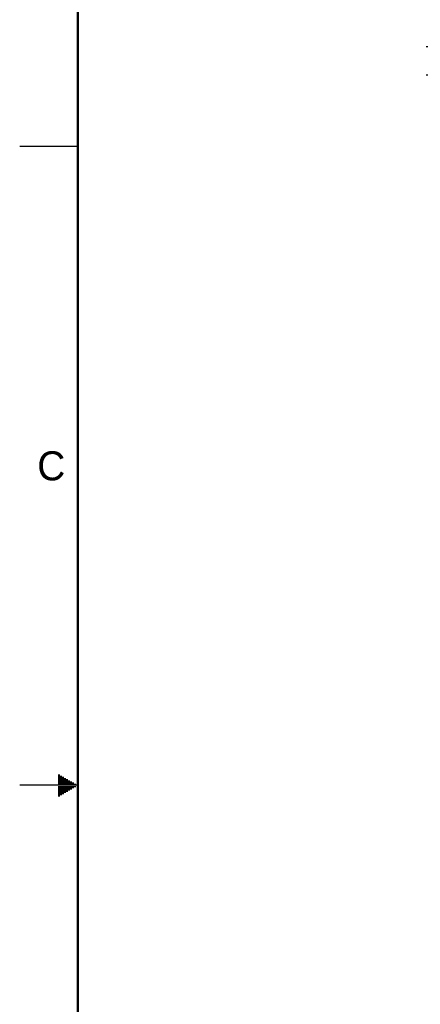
# Model space of a CAD drawing. Header units: inches. Extents: x 0 to 34, y 0 to 22.
# Tile 2 of 19: x 0 to 3.4, y 9.1 to 17.6. Entities that reach past the tile are written whole.
import ezdxf

# ---------------------------------------------------------------- set-up
doc = ezdxf.new("R2010")
doc.units = ezdxf.units.IN
doc.header["$LTSCALE"] = 1.87
doc.header["$MEASUREMENT"] = 0
doc.layers.get('0').update_dxf_attribs({"linetype": 'CONTINUOUS'})
doc.layers.add('DIMENSIONS', color=7, linetype='CONTINUOUS')
doc.styles.get("Standard").update_dxf_attribs({"font": 'txt', "width": 0.8})
doc.styles.add('TEXTSTYLE_2', font='txt')
doc.dimstyles.new('DIMSTYLE_1', dxfattribs={"dimtxt": 0.125, "dimasz": 0.18, "dimexe": 0.125, "dimexo": 0.0625, "dimgap": 0.0625, "dimtad": 0, "dimtih": 1, "dimtoh": 1, "dimdec": 3, "dimlfac": 0.5, "dimzin": 4, "dimdsep": 46, "dimtxsty": 'STANDARD', "dimblk": '_FILLED', "dimblk1": '_FILLED', "dimblk2": '_FILLED', "dimcen": 0.09, "dimadec": 0, "dimazin": 0, "dimtp": 0.001, "dimtm": 0.001, "dimtfac": 1, "dimtdec": 3, "dimtofl": 0, "dimtmove": 0, "dimatfit": 3, "dimldrblk": '_FILLED', "dimfxl": 1, "dimtolj": 1, "dimtzin": 4, "dimarcsym": 0})

# ---------------------------------------------------------------- blocks, each defined once
blk = doc.blocks.new('_FILLED')
at = {"color": 0, "linetype": 'BYBLOCK'}
blk.add_solid([(0, 0), (-1, 0.174), (-1, -0.174)], dxfattribs=at)
blk = doc.blocks.new('*D0')
at = {"layer": 'DIMENSIONS', "color": 2, "linetype": 'CONTINUOUS'}
for p, q in [((3.6204, 17.7984), (3.5029, 17.7984)), ((3.6204, 17.3553), (3.6204, 17.7984)), ((5.0579, 17.3553), (3.4954, 17.3553)), ((5.2839, 17.1113), (3.4954, 17.1113)), ((3.6204, 17.1113), (3.6204, 16.7513))]:
    blk.add_line(p, q, dxfattribs=at)
at = {"layer": 'DIMENSIONS', "color": 2, "linetype": 'CONTINUOUS', "xscale": 0.18, "yscale": 0.18, "zscale": 0.18}
for p, rotation in [((3.6204, 17.3553), 270), ((3.6204, 17.1113), 90)]:
    blk.add_blockref('_FILLED', p, dxfattribs=dict(at, rotation=rotation))
at = {"layer": 'DIMENSIONS', "color": 2, "linetype": 'CONTINUOUS', "insert": (3.4404, 17.8609), "char_height": 0.125, "width": 1.025, "attachment_point": 3, "line_spacing_factor": 0.9}
blk.add_mtext('.122{\\Ftxt.shx;\\W1.000000;\\H0.125000; }[3.1]', dxfattribs=at)

msp = doc.modelspace()

# ---------------------------------------------------------------- linework, layer by layer
at = {"color": 2, "linetype": 'CONTINUOUS'}
for p, q in [((0, 16.5), (0.5, 16.5)), ((0.3303, 11.09), (0.3441, 11.09)), ((0.3303, 11.08), (0.3614, 11.08)), ((0.3303, 11.07), (0.3788, 11.07)), ((0.3303, 11.06), (0.3961, 11.06)), ((0.3303, 11.05), (0.4134, 11.05)), ((0.3303, 11.04), (0.4307, 11.04)), ((0.3303, 11.03), (0.448, 11.03)), ((0.3303, 11.02), (0.4654, 11.02)), ((0.5, 11), (0, 11)), ((0.3303, 11.01), (0.4827, 11.01)), ((0.3303, 10.99), (0.4827, 10.99)), ((0.3303, 10.98), (0.4654, 10.98)), ((0.3303, 10.97), (0.448, 10.97)), ((0.3303, 10.96), (0.4307, 10.96)), ((0.3303, 10.95), (0.4134, 10.95)), ((0.3303, 10.94), (0.3961, 10.94)), ((0.3303, 10.93), (0.3788, 10.93)), ((0.3303, 10.92), (0.3614, 10.92)), ((0.3303, 10.91), (0.3441, 10.91))]:
    msp.add_line(p, q, dxfattribs=at)
at = {"color": 7, "linetype": 'CONTINUOUS', "const_width": 0.02}
msp.add_lwpolyline([(0.5, 21.5), (0.5, 0.5)], dxfattribs=at)

# ---------------------------------------------------------------- texts
at = {"color": 2, "linetype": 'CONTINUOUS', "insert": (0.1508, 13.8746), "char_height": 0.25, "width": 0.25, "attachment_point": 1, "line_spacing_factor": 0.9, "style": 'TEXTSTYLE_2'}
msp.add_mtext('C', dxfattribs=at)

# ---------------------------------------------------------------- dimensions: what is measured, and where the dimension line sits
at = {"layer": 'DIMENSIONS', "color": 2, "linetype": 'CONTINUOUS'}
dim = msp.add_linear_dim(base=(3.6204, 17.1113), p1=(5.1204, 17.3553), p2=(5.3464, 17.1113), angle=270, dimstyle='DIMSTYLE_1', dxfattribs=at)
dim.commit()
dim.dimension.update_dxf_attribs({"geometry": '*D0', "text_midpoint": (2.9279, 17.7984), "dimtype": 160})

doc.saveas('drawing.dxf')
